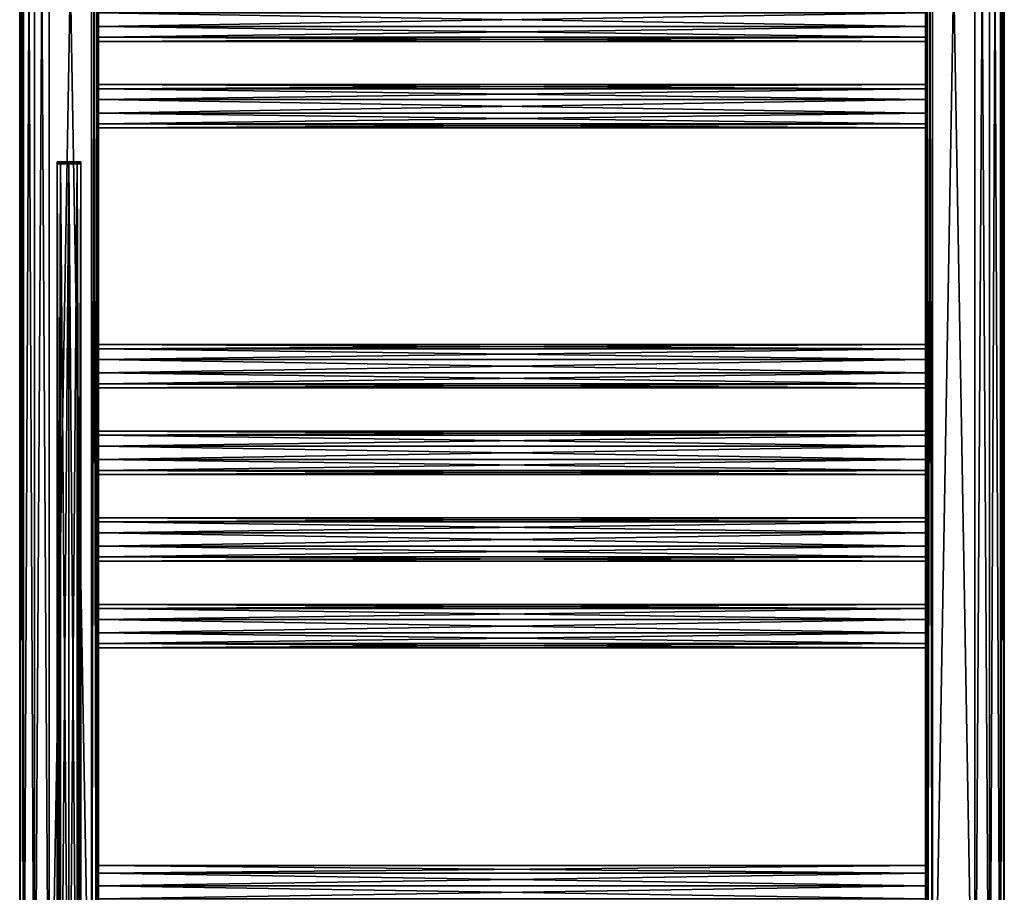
# Model space of a CAD drawing. Extents: x -250 to 250, y -697 to 625.
# Tile 198 of 256: x -250 to 250, y -465 to -22. Entities that reach past the tile are written whole.
import ezdxf

# ---------------------------------------------------------------- set-up
doc = ezdxf.new("R2010")
doc.units = 0
doc.header["$LTSCALE"] = 25.405557
for name, color, linetype in [('228', 7, 'CONTINUOUS'), ('229', 7, 'CONTINUOUS'), ('230', 7, 'CONTINUOUS'), ('261', 7, 'CONTINUOUS'), ('262', 7, 'CONTINUOUS'), ('263', 7, 'CONTINUOUS'), ('264', 7, 'CONTINUOUS'), ('265', 7, 'CONTINUOUS'), ('272', 7, 'CONTINUOUS'), ('273', 7, 'CONTINUOUS'), ('274', 7, 'CONTINUOUS'), ('275', 7, 'CONTINUOUS'), ('284', 7, 'CONTINUOUS'), ('285', 7, 'CONTINUOUS'), ('286', 7, 'CONTINUOUS'), ('287', 7, 'CONTINUOUS'), ('288', 7, 'CONTINUOUS'), ('289', 7, 'CONTINUOUS'), ('290', 7, 'CONTINUOUS'), ('291', 7, 'CONTINUOUS'), ('294', 7, 'CONTINUOUS'), ('295', 7, 'CONTINUOUS'), ('307', 7, 'CONTINUOUS'), ('309', 7, 'CONTINUOUS'), ('310', 7, 'CONTINUOUS'), ('311', 7, 'CONTINUOUS'), ('324', 7, 'CONTINUOUS'), ('325', 7, 'CONTINUOUS'), ('327', 7, 'CONTINUOUS'), ('329', 7, 'CONTINUOUS'), ('330', 7, 'CONTINUOUS'), ('331', 7, 'CONTINUOUS')]:
    doc.layers.add(name, color=color, linetype=linetype)

msp = doc.modelspace()

# ---------------------------------------------------------------- linework, layer by layer
at = {"layer": '228', "linetype": 'CONTINUOUS'}
for points in [[(-231, -94.2), (-229.24, -94.2, 4.24), (-230.5, -94.2), (-231, -94.2)], [(-229.24, -94.2, -4.24), (-231, -94.2), (-230.5, -94.2), (-229.24, -94.2, -4.24)], [(-230.5, -94.2), (-229.24, -94.2, 4.24), (-228.89, -94.2, 3.89), (-230.5, -94.2)], [(-228.89, -94.2, -3.89), (-229.24, -94.2, -4.24), (-230.5, -94.2), (-228.89, -94.2, -3.89)], [(-225, -94.2, -6), (-229.24, -94.2, -4.24), (-225, -94.2, -5.5), (-225, -94.2, -6)], [(-229.24, -94.2, 4.24), (-225, -94.2, 6), (-228.89, -94.2, 3.89), (-229.24, -94.2, 4.24)], [(-225, -94.2, -5.5), (-229.24, -94.2, -4.24), (-228.89, -94.2, -3.89), (-225, -94.2, -5.5)], [(-228.89, -94.2, 3.89), (-225, -94.2, 6), (-225, -94.2, 5.5), (-228.89, -94.2, 3.89)], [(-220.76, -94.2, -4.24), (-225, -94.2, -6), (-221.11, -94.2, -3.89), (-220.76, -94.2, -4.24)], [(-225, -94.2, -6), (-225, -94.2, -5.5), (-221.11, -94.2, -3.89), (-225, -94.2, -6)], [(-225, -94.2, 6), (-220.76, -94.2, 4.24), (-225, -94.2, 5.5), (-225, -94.2, 6)], [(-225, -94.2, 5.5), (-220.76, -94.2, 4.24), (-221.11, -94.2, 3.89), (-225, -94.2, 5.5)], [(-219.5, -94.2), (-220.76, -94.2, -4.24), (-221.11, -94.2, -3.89), (-219.5, -94.2)], [(-221.11, -94.2, 3.89), (-220.76, -94.2, 4.24), (-219.5, -94.2), (-221.11, -94.2, 3.89)], [(-219, -94.2), (-220.76, -94.2, -4.24), (-219.5, -94.2), (-219, -94.2)], [(-220.76, -94.2, 4.24), (-219, -94.2), (-219.5, -94.2), (-220.76, -94.2, 4.24)]]:
    msp.add_3dface(points, dxfattribs=at)
at = {"layer": '229', "linetype": 'CONTINUOUS'}
for points in [[(-229.24, -619.2, -4.24), (-231, -619.2), (-229.24, -94.2, -4.24), (-229.24, -619.2, -4.24)], [(-231, -619.2), (-229.24, -619.2, 4.24), (-231, -94.2), (-231, -619.2)], [(-231, -619.2), (-231, -94.2), (-229.24, -94.2, -4.24), (-231, -619.2)], [(-229.24, -619.2, 4.24), (-229.24, -94.2, 4.24), (-231, -94.2), (-229.24, -619.2, 4.24)], [(-225, -619.2, -6), (-229.24, -619.2, -4.24), (-225, -94.2, -6), (-225, -619.2, -6)], [(-225, -94.2, -6), (-229.24, -619.2, -4.24), (-229.24, -94.2, -4.24), (-225, -94.2, -6)], [(-229.24, -619.2, 4.24), (-225, -619.2, 6), (-229.24, -94.2, 4.24), (-229.24, -619.2, 4.24)], [(-225, -619.2, 6), (-225, -94.2, 6), (-229.24, -94.2, 4.24), (-225, -619.2, 6)]]:
    msp.add_3dface(points, dxfattribs=at)
at = {"layer": '230', "linetype": 'CONTINUOUS'}
for points in [[(-220.76, -619.2, -4.24), (-225, -619.2, -6), (-220.76, -94.2, -4.24), (-220.76, -619.2, -4.24)], [(-225, -619.2, -6), (-225, -94.2, -6), (-220.76, -94.2, -4.24), (-225, -619.2, -6)], [(-225, -619.2, 6), (-220.76, -619.2, 4.24), (-225, -94.2, 6), (-225, -619.2, 6)], [(-220.76, -619.2, 4.24), (-220.76, -94.2, 4.24), (-225, -94.2, 6), (-220.76, -619.2, 4.24)], [(-220.76, -619.2, 4.24), (-219, -619.2), (-220.76, -94.2, 4.24), (-220.76, -619.2, 4.24)], [(-219, -619.2), (-220.76, -619.2, -4.24), (-219, -94.2), (-219, -619.2)], [(-219, -619.2), (-219, -94.2), (-220.76, -94.2, 4.24), (-219, -619.2)], [(-220.76, -619.2, -4.24), (-220.76, -94.2, -4.24), (-219, -94.2), (-220.76, -619.2, -4.24)]]:
    msp.add_3dface(points, dxfattribs=at)
at = {"layer": '261', "linetype": 'CONTINUOUS'}
for points in [[(-230.5, -95.2), (-228.89, -95.2, 3.89), (-228.89, -95.2, -3.89), (-230.5, -95.2)], [(-225, -95.2, 5.5), (-225, -95.2, -5.5), (-228.89, -95.2, -3.89), (-225, -95.2, 5.5)], [(-228.89, -95.2, 3.89), (-225, -95.2, 5.5), (-228.89, -95.2, -3.89), (-228.89, -95.2, 3.89)], [(-221.11, -95.2, -3.89), (-225, -95.2, -5.5), (-221.11, -95.2, 3.89), (-221.11, -95.2, -3.89)], [(-221.11, -95.2, 3.89), (-225, -95.2, -5.5), (-225, -95.2, 5.5), (-221.11, -95.2, 3.89)], [(-219.5, -95.2), (-221.11, -95.2, -3.89), (-221.11, -95.2, 3.89), (-219.5, -95.2)]]:
    msp.add_3dface(points, dxfattribs=at)
at = {"layer": '262', "linetype": 'CONTINUOUS'}
for points in [[(-221.11, -94.2, -3.89), (-225, -94.2, -5.5), (-221.11, -95.2, -3.89), (-221.11, -94.2, -3.89)], [(-225, -94.2, -5.5), (-225, -95.2, -5.5), (-221.11, -95.2, -3.89), (-225, -94.2, -5.5)], [(-225, -94.2, 5.5), (-221.11, -94.2, 3.89), (-225, -95.2, 5.5), (-225, -94.2, 5.5)], [(-221.11, -94.2, 3.89), (-221.11, -95.2, 3.89), (-225, -95.2, 5.5), (-221.11, -94.2, 3.89)], [(-221.11, -94.2, 3.89), (-219.5, -94.2), (-221.11, -95.2, 3.89), (-221.11, -94.2, 3.89)], [(-219.5, -94.2), (-221.11, -94.2, -3.89), (-219.5, -95.2), (-219.5, -94.2)], [(-219.5, -94.2), (-219.5, -95.2), (-221.11, -95.2, 3.89), (-219.5, -94.2)], [(-221.11, -94.2, -3.89), (-221.11, -95.2, -3.89), (-219.5, -95.2), (-221.11, -94.2, -3.89)]]:
    msp.add_3dface(points, dxfattribs=at)
at = {"layer": '263', "linetype": 'CONTINUOUS'}
for points in [[(-228.89, -94.2, -3.89), (-230.5, -94.2), (-228.89, -95.2, -3.89), (-228.89, -94.2, -3.89)], [(-230.5, -94.2), (-228.89, -94.2, 3.89), (-230.5, -95.2), (-230.5, -94.2)], [(-230.5, -94.2), (-230.5, -95.2), (-228.89, -95.2, -3.89), (-230.5, -94.2)], [(-228.89, -94.2, 3.89), (-228.89, -95.2, 3.89), (-230.5, -95.2), (-228.89, -94.2, 3.89)], [(-225, -94.2, -5.5), (-228.89, -94.2, -3.89), (-225, -95.2, -5.5), (-225, -94.2, -5.5)], [(-225, -95.2, -5.5), (-228.89, -94.2, -3.89), (-228.89, -95.2, -3.89), (-225, -95.2, -5.5)], [(-228.89, -94.2, 3.89), (-225, -94.2, 5.5), (-228.89, -95.2, 3.89), (-228.89, -94.2, 3.89)], [(-225, -94.2, 5.5), (-225, -95.2, 5.5), (-228.89, -95.2, 3.89), (-225, -94.2, 5.5)]]:
    msp.add_3dface(points, dxfattribs=at)
at = {"layer": '264', "color": 7, "linetype": 'CONTINUOUS'}
for points in [[(-235, -618.2, -15), (-235, 618.2, -15), (-213.5, -618.2, -15), (-235, -618.2, -15)], [(-213.5, -618.2, -15), (-235, 618.2, -15), (-213.5, 618.2, -15), (-213.5, -618.2, -15)]]:
    msp.add_3dface(points, dxfattribs=at)
at = {"layer": '265', "color": 7, "linetype": 'CONTINUOUS'}
for points in [[(-213.5, -618.2, 15), (-213.5, 618.2, 15), (-235, -618.2, 15), (-213.5, -618.2, 15)], [(-235, -618.2, 15), (-213.5, 618.2, 15), (-235, 618.2, 15), (-235, -618.2, 15)]]:
    msp.add_3dface(points, dxfattribs=at)
at = {"layer": '272', "color": 7, "linetype": 'CONTINUOUS'}
for points in [[(210, -455.53, 8.9), (210, -451.54, 3.4), (-210, -455.53, 8.9), (210, -455.53, 8.9)], [(210, -451.54, 3.4), (210, -451.54, -3.4), (-210, -451.54, 3.4), (210, -451.54, 3.4)], [(210, -451.54, 3.4), (-210, -451.54, 3.4), (-210, -455.53, 8.9), (210, -451.54, 3.4)], [(210, -451.54, -3.4), (210, -455.53, -8.9), (-210, -451.54, -3.4), (210, -451.54, -3.4)], [(210, -451.54, -3.4), (-210, -451.54, -3.4), (-210, -451.54, 3.4), (210, -451.54, -3.4)], [(210, -455.53, -8.9), (-210, -455.53, -8.9), (-210, -451.54, -3.4), (210, -455.53, -8.9)], [(210, -455.53, -8.9), (210, -462, -11), (-210, -455.53, -8.9), (210, -455.53, -8.9)], [(210, -462, -11), (-210, -462, -11), (-210, -455.53, -8.9), (210, -462, -11)], [(210, -462, 11), (210, -455.53, 8.9), (-210, -462, 11), (210, -462, 11)], [(210, -455.53, 8.9), (-210, -455.53, 8.9), (-210, -462, 11), (210, -455.53, 8.9)]]:
    msp.add_3dface(points, dxfattribs=at)
at = {"layer": '273', "color": 7, "linetype": 'CONTINUOUS'}
for points in [[(210, -462, -11), (210, -468.47, -8.9), (-210, -462, -11), (210, -462, -11)], [(-210, -462, -11), (210, -468.47, -8.9), (-210, -468.47, -8.9), (-210, -462, -11)], [(210, -468.47, 8.9), (210, -462, 11), (-210, -468.47, 8.9), (210, -468.47, 8.9)], [(210, -462, 11), (-210, -462, 11), (-210, -468.47, 8.9), (210, -462, 11)]]:
    msp.add_3dface(points, dxfattribs=at)
at = {"layer": '274', "color": 7, "linetype": 'CONTINUOUS'}
for points in [[(210, -321.1, 6.47), (210, -319), (-210, -321.1, 6.47), (210, -321.1, 6.47)], [(210, -319), (-210, -319), (-210, -321.1, 6.47), (210, -319)], [(210, -326.6, 10.46), (210, -321.1, 6.47), (-210, -326.6, 10.46), (210, -326.6, 10.46)], [(210, -321.1, 6.47), (-210, -321.1, 6.47), (-210, -326.6, 10.46), (210, -321.1, 6.47)], [(210, -333.4, 10.46), (210, -326.6, 10.46), (-210, -333.4, 10.46), (210, -333.4, 10.46)], [(210, -326.6, 10.46), (-210, -326.6, 10.46), (-210, -333.4, 10.46), (210, -326.6, 10.46)], [(210, -338.9, 6.47), (210, -333.4, 10.46), (-210, -338.9, 6.47), (210, -338.9, 6.47)], [(210, -333.4, 10.46), (-210, -333.4, 10.46), (-210, -338.9, 6.47), (210, -333.4, 10.46)], [(210, -341), (210, -338.9, 6.47), (-210, -341), (210, -341)], [(210, -338.9, 6.47), (-210, -338.9, 6.47), (-210, -341), (210, -338.9, 6.47)]]:
    msp.add_3dface(points, dxfattribs=at)
at = {"layer": '275', "color": 7, "linetype": 'CONTINUOUS'}
for points in [[(210, -319), (210, -321.1, -6.47), (-210, -319), (210, -319)], [(-210, -319), (210, -321.1, -6.47), (-210, -321.1, -6.47), (-210, -319)], [(210, -321.1, -6.47), (210, -326.6, -10.46), (-210, -321.1, -6.47), (210, -321.1, -6.47)], [(210, -326.6, -10.46), (-210, -326.6, -10.46), (-210, -321.1, -6.47), (210, -326.6, -10.46)], [(210, -326.6, -10.46), (210, -333.4, -10.46), (-210, -326.6, -10.46), (210, -326.6, -10.46)], [(210, -333.4, -10.46), (-210, -333.4, -10.46), (-210, -326.6, -10.46), (210, -333.4, -10.46)], [(210, -333.4, -10.46), (210, -338.9, -6.47), (-210, -333.4, -10.46), (210, -333.4, -10.46)], [(210, -338.9, -6.47), (-210, -338.9, -6.47), (-210, -333.4, -10.46), (210, -338.9, -6.47)], [(210, -338.9, -6.47), (210, -341), (-210, -338.9, -6.47), (210, -338.9, -6.47)], [(210, -341), (-210, -341), (-210, -338.9, -6.47), (210, -341)]]:
    msp.add_3dface(points, dxfattribs=at)
at = {"layer": '284', "color": 7, "linetype": 'CONTINUOUS'}
for points in [[(210, -57.1, 6.47), (210, -55), (-210, -57.1, 6.47), (210, -57.1, 6.47)], [(210, -55), (-210, -55), (-210, -57.1, 6.47), (210, -55)], [(210, -62.6, 10.46), (210, -57.1, 6.47), (-210, -62.6, 10.46), (210, -62.6, 10.46)], [(210, -57.1, 6.47), (-210, -57.1, 6.47), (-210, -62.6, 10.46), (210, -57.1, 6.47)], [(210, -69.4, 10.46), (210, -62.6, 10.46), (-210, -69.4, 10.46), (210, -69.4, 10.46)], [(210, -62.6, 10.46), (-210, -62.6, 10.46), (-210, -69.4, 10.46), (210, -62.6, 10.46)], [(210, -74.9, 6.47), (210, -69.4, 10.46), (-210, -74.9, 6.47), (210, -74.9, 6.47)], [(210, -69.4, 10.46), (-210, -69.4, 10.46), (-210, -74.9, 6.47), (210, -69.4, 10.46)], [(210, -77), (210, -74.9, 6.47), (-210, -77), (210, -77)], [(210, -74.9, 6.47), (-210, -74.9, 6.47), (-210, -77), (210, -74.9, 6.47)]]:
    msp.add_3dface(points, dxfattribs=at)
at = {"layer": '285', "color": 7, "linetype": 'CONTINUOUS'}
for points in [[(210, -55), (210, -57.1, -6.47), (-210, -55), (210, -55)], [(-210, -55), (210, -57.1, -6.47), (-210, -57.1, -6.47), (-210, -55)], [(210, -57.1, -6.47), (210, -62.6, -10.46), (-210, -57.1, -6.47), (210, -57.1, -6.47)], [(210, -62.6, -10.46), (-210, -62.6, -10.46), (-210, -57.1, -6.47), (210, -62.6, -10.46)], [(210, -62.6, -10.46), (210, -69.4, -10.46), (-210, -62.6, -10.46), (210, -62.6, -10.46)], [(210, -69.4, -10.46), (-210, -69.4, -10.46), (-210, -62.6, -10.46), (210, -69.4, -10.46)], [(210, -69.4, -10.46), (210, -74.9, -6.47), (-210, -69.4, -10.46), (210, -69.4, -10.46)], [(210, -74.9, -6.47), (-210, -74.9, -6.47), (-210, -69.4, -10.46), (210, -74.9, -6.47)], [(210, -74.9, -6.47), (210, -77), (-210, -74.9, -6.47), (210, -74.9, -6.47)], [(210, -77), (-210, -77), (-210, -74.9, -6.47), (210, -77)]]:
    msp.add_3dface(points, dxfattribs=at)
at = {"layer": '286', "color": 7, "linetype": 'CONTINUOUS'}
for points in [[(210, -277.1, 6.47), (210, -275), (-210, -277.1, 6.47), (210, -277.1, 6.47)], [(210, -275), (-210, -275), (-210, -277.1, 6.47), (210, -275)], [(210, -282.6, 10.46), (210, -277.1, 6.47), (-210, -282.6, 10.46), (210, -282.6, 10.46)], [(210, -277.1, 6.47), (-210, -277.1, 6.47), (-210, -282.6, 10.46), (210, -277.1, 6.47)], [(210, -289.4, 10.46), (210, -282.6, 10.46), (-210, -289.4, 10.46), (210, -289.4, 10.46)], [(210, -282.6, 10.46), (-210, -282.6, 10.46), (-210, -289.4, 10.46), (210, -282.6, 10.46)], [(210, -294.9, 6.47), (210, -289.4, 10.46), (-210, -294.9, 6.47), (210, -294.9, 6.47)], [(210, -289.4, 10.46), (-210, -289.4, 10.46), (-210, -294.9, 6.47), (210, -289.4, 10.46)], [(210, -297), (210, -294.9, 6.47), (-210, -297), (210, -297)], [(210, -294.9, 6.47), (-210, -294.9, 6.47), (-210, -297), (210, -294.9, 6.47)]]:
    msp.add_3dface(points, dxfattribs=at)
at = {"layer": '287', "color": 7, "linetype": 'CONTINUOUS'}
for points in [[(210, -275), (210, -277.1, -6.47), (-210, -275), (210, -275)], [(-210, -275), (210, -277.1, -6.47), (-210, -277.1, -6.47), (-210, -275)], [(210, -277.1, -6.47), (210, -282.6, -10.46), (-210, -277.1, -6.47), (210, -277.1, -6.47)], [(210, -282.6, -10.46), (-210, -282.6, -10.46), (-210, -277.1, -6.47), (210, -282.6, -10.46)], [(210, -282.6, -10.46), (210, -289.4, -10.46), (-210, -282.6, -10.46), (210, -282.6, -10.46)], [(210, -289.4, -10.46), (-210, -289.4, -10.46), (-210, -282.6, -10.46), (210, -289.4, -10.46)], [(210, -289.4, -10.46), (210, -294.9, -6.47), (-210, -289.4, -10.46), (210, -289.4, -10.46)], [(210, -294.9, -6.47), (-210, -294.9, -6.47), (-210, -289.4, -10.46), (210, -294.9, -6.47)], [(210, -294.9, -6.47), (210, -297), (-210, -294.9, -6.47), (210, -294.9, -6.47)], [(210, -297), (-210, -297), (-210, -294.9, -6.47), (210, -297)]]:
    msp.add_3dface(points, dxfattribs=at)
at = {"layer": '288', "color": 7, "linetype": 'CONTINUOUS'}
for points in [[(210, -25.4, 10.46), (210, -18.6, 10.46), (-210, -25.4, 10.46), (210, -25.4, 10.46)], [(210, -18.6, 10.46), (-210, -18.6, 10.46), (-210, -25.4, 10.46), (210, -18.6, 10.46)], [(210, -30.9, 6.47), (210, -25.4, 10.46), (-210, -30.9, 6.47), (210, -30.9, 6.47)], [(210, -25.4, 10.46), (-210, -25.4, 10.46), (-210, -30.9, 6.47), (210, -25.4, 10.46)], [(210, -33), (210, -30.9, 6.47), (-210, -33), (210, -33)], [(210, -30.9, 6.47), (-210, -30.9, 6.47), (-210, -33), (210, -30.9, 6.47)]]:
    msp.add_3dface(points, dxfattribs=at)
at = {"layer": '289', "color": 7, "linetype": 'CONTINUOUS'}
for points in [[(210, -18.6, -10.46), (210, -25.4, -10.46), (-210, -18.6, -10.46), (210, -18.6, -10.46)], [(210, -25.4, -10.46), (-210, -25.4, -10.46), (-210, -18.6, -10.46), (210, -25.4, -10.46)], [(210, -25.4, -10.46), (210, -30.9, -6.47), (-210, -25.4, -10.46), (210, -25.4, -10.46)], [(210, -30.9, -6.47), (-210, -30.9, -6.47), (-210, -25.4, -10.46), (210, -30.9, -6.47)], [(210, -30.9, -6.47), (210, -33), (-210, -30.9, -6.47), (210, -30.9, -6.47)], [(210, -33), (-210, -33), (-210, -30.9, -6.47), (210, -33)]]:
    msp.add_3dface(points, dxfattribs=at)
at = {"layer": '290', "color": 7, "linetype": 'CONTINUOUS'}
for points in [[(210, -233.1, 6.47), (210, -231), (-210, -233.1, 6.47), (210, -233.1, 6.47)], [(210, -231), (-210, -231), (-210, -233.1, 6.47), (210, -231)], [(210, -238.6, 10.46), (210, -233.1, 6.47), (-210, -238.6, 10.46), (210, -238.6, 10.46)], [(210, -233.1, 6.47), (-210, -233.1, 6.47), (-210, -238.6, 10.46), (210, -233.1, 6.47)], [(210, -245.4, 10.46), (210, -238.6, 10.46), (-210, -245.4, 10.46), (210, -245.4, 10.46)], [(210, -238.6, 10.46), (-210, -238.6, 10.46), (-210, -245.4, 10.46), (210, -238.6, 10.46)], [(210, -250.9, 6.47), (210, -245.4, 10.46), (-210, -250.9, 6.47), (210, -250.9, 6.47)], [(210, -245.4, 10.46), (-210, -245.4, 10.46), (-210, -250.9, 6.47), (210, -245.4, 10.46)], [(210, -253), (210, -250.9, 6.47), (-210, -253), (210, -253)], [(210, -250.9, 6.47), (-210, -250.9, 6.47), (-210, -253), (210, -250.9, 6.47)]]:
    msp.add_3dface(points, dxfattribs=at)
at = {"layer": '291', "color": 7, "linetype": 'CONTINUOUS'}
for points in [[(210, -231), (210, -233.1, -6.47), (-210, -231), (210, -231)], [(-210, -231), (210, -233.1, -6.47), (-210, -233.1, -6.47), (-210, -231)], [(210, -233.1, -6.47), (210, -238.6, -10.46), (-210, -233.1, -6.47), (210, -233.1, -6.47)], [(210, -238.6, -10.46), (-210, -238.6, -10.46), (-210, -233.1, -6.47), (210, -238.6, -10.46)], [(210, -238.6, -10.46), (210, -245.4, -10.46), (-210, -238.6, -10.46), (210, -238.6, -10.46)], [(210, -245.4, -10.46), (-210, -245.4, -10.46), (-210, -238.6, -10.46), (210, -245.4, -10.46)], [(210, -245.4, -10.46), (210, -250.9, -6.47), (-210, -245.4, -10.46), (210, -245.4, -10.46)], [(210, -250.9, -6.47), (-210, -250.9, -6.47), (-210, -245.4, -10.46), (210, -250.9, -6.47)], [(210, -250.9, -6.47), (210, -253), (-210, -250.9, -6.47), (210, -250.9, -6.47)], [(210, -253), (-210, -253), (-210, -250.9, -6.47), (210, -253)]]:
    msp.add_3dface(points, dxfattribs=at)
at = {"layer": '294', "color": 7, "linetype": 'CONTINUOUS'}
for points in [[(210, -189.1, 6.47), (210, -187), (-210, -189.1, 6.47), (210, -189.1, 6.47)], [(210, -187), (-210, -187), (-210, -189.1, 6.47), (210, -187)], [(210, -194.6, 10.46), (210, -189.1, 6.47), (-210, -194.6, 10.46), (210, -194.6, 10.46)], [(210, -189.1, 6.47), (-210, -189.1, 6.47), (-210, -194.6, 10.46), (210, -189.1, 6.47)], [(210, -201.4, 10.46), (210, -194.6, 10.46), (-210, -201.4, 10.46), (210, -201.4, 10.46)], [(210, -194.6, 10.46), (-210, -194.6, 10.46), (-210, -201.4, 10.46), (210, -194.6, 10.46)], [(210, -206.9, 6.47), (210, -201.4, 10.46), (-210, -206.9, 6.47), (210, -206.9, 6.47)], [(210, -201.4, 10.46), (-210, -201.4, 10.46), (-210, -206.9, 6.47), (210, -201.4, 10.46)], [(210, -209), (210, -206.9, 6.47), (-210, -209), (210, -209)], [(210, -206.9, 6.47), (-210, -206.9, 6.47), (-210, -209), (210, -206.9, 6.47)]]:
    msp.add_3dface(points, dxfattribs=at)
at = {"layer": '295', "color": 7, "linetype": 'CONTINUOUS'}
for points in [[(210, -187), (210, -189.1, -6.47), (-210, -187), (210, -187)], [(-210, -187), (210, -189.1, -6.47), (-210, -189.1, -6.47), (-210, -187)], [(210, -189.1, -6.47), (210, -194.6, -10.46), (-210, -189.1, -6.47), (210, -189.1, -6.47)], [(210, -194.6, -10.46), (-210, -194.6, -10.46), (-210, -189.1, -6.47), (210, -194.6, -10.46)], [(210, -194.6, -10.46), (210, -201.4, -10.46), (-210, -194.6, -10.46), (210, -194.6, -10.46)], [(210, -201.4, -10.46), (-210, -201.4, -10.46), (-210, -194.6, -10.46), (210, -201.4, -10.46)], [(210, -201.4, -10.46), (210, -206.9, -6.47), (-210, -201.4, -10.46), (210, -201.4, -10.46)], [(210, -206.9, -6.47), (-210, -206.9, -6.47), (-210, -201.4, -10.46), (210, -206.9, -6.47)], [(210, -206.9, -6.47), (210, -209), (-210, -206.9, -6.47), (210, -206.9, -6.47)], [(210, -209), (-210, -209), (-210, -206.9, -6.47), (210, -209)]]:
    msp.add_3dface(points, dxfattribs=at)
at = {"layer": '307', "color": 7, "linetype": 'CONTINUOUS'}
for points in [[(-210, 618.2, -11.5), (-210, -462, -11), (-210, -618.2, -11.5), (-210, 618.2, -11.5)], [(-210, 618.2, -11.5), (-210, -194.6, -10.46), (-210, -462, -11), (-210, 618.2, -11.5)], [(-210, -69.4, -10.46), (-210, 618.2, -11.5), (-210, -62.6, -10.46), (-210, -69.4, -10.46)], [(-210, 618.2, -11.5), (-210, -69.4, -10.46), (-210, -194.6, -10.46), (-210, 618.2, -11.5)], [(-210, -62.6, -10.46), (-210, 618.2, -11.5), (-210, -25.4, -10.46), (-210, -62.6, -10.46)], [(-210, -25.4, -10.46), (-210, 618.2, -11.5), (-210, -18.6, -10.46), (-210, -25.4, -10.46)], [(-210, -618.2, 11.5), (-210, 462, 11), (-210, 618.2, 11.5), (-210, -618.2, 11.5)], [(-210, -618.2, 11.5), (-210, 194.6, 10.46), (-210, 462, 11), (-210, -618.2, 11.5)], [(-210, 194.6, 10.46), (-210, -618.2, 11.5), (-210, 69.4, 10.46), (-210, 194.6, 10.46)], [(-210, 69.4, 10.46), (-210, -618.2, 11.5), (-210, 62.6, 10.46), (-210, 69.4, 10.46)], [(-210, -618.2, 11.5), (-210, 25.4, 10.46), (-210, 62.6, 10.46), (-210, -618.2, 11.5)], [(-210, 25.4, 10.46), (-210, -618.2, 11.5), (-210, 18.6, 10.46), (-210, 25.4, 10.46)], [(-210, -618.2, 11.5), (-210, -18.6, 10.46), (-210, 18.6, 10.46), (-210, -618.2, 11.5)], [(-210, -18.6, 10.46), (-210, -618.2, 11.5), (-210, -25.4, 10.46), (-210, -18.6, 10.46)], [(-210, -618.2, 11.5), (-210, -62.6, 10.46), (-210, -25.4, 10.46), (-210, -618.2, 11.5)], [(-210, -55), (-210, -57.1, -6.47), (-210, -25.4, -10.46), (-210, -55)], [(-210, -30.9, -6.47), (-210, -55), (-210, -25.4, -10.46), (-210, -30.9, -6.47)], [(-210, -25.4, 10.46), (-210, -62.6, 10.46), (-210, -30.9, 6.47), (-210, -25.4, 10.46)], [(-210, -57.1, -6.47), (-210, -62.6, -10.46), (-210, -25.4, -10.46), (-210, -57.1, -6.47)], [(-210, -33), (-210, -55), (-210, -30.9, -6.47), (-210, -33)], [(-210, -30.9, 6.47), (-210, -62.6, 10.46), (-210, -33), (-210, -30.9, 6.47)], [(-210, -57.1, 6.47), (-210, -55), (-210, -33), (-210, -57.1, 6.47)], [(-210, -62.6, 10.46), (-210, -57.1, 6.47), (-210, -33), (-210, -62.6, 10.46)], [(-210, -62.6, 10.46), (-210, -618.2, 11.5), (-210, -69.4, 10.46), (-210, -62.6, 10.46)], [(-210, -618.2, 11.5), (-210, -462, 11), (-210, -69.4, 10.46), (-210, -618.2, 11.5)], [(-210, -194.6, 10.46), (-210, -69.4, 10.46), (-210, -462, 11), (-210, -194.6, 10.46)], [(-210, -74.9, 6.47), (-210, -69.4, 10.46), (-210, -194.6, 10.46), (-210, -74.9, 6.47)], [(-210, -69.4, -10.46), (-210, -74.9, -6.47), (-210, -187), (-210, -69.4, -10.46)], [(-210, -69.4, -10.46), (-210, -187), (-210, -189.1, -6.47), (-210, -69.4, -10.46)], [(-210, -194.6, -10.46), (-210, -69.4, -10.46), (-210, -189.1, -6.47), (-210, -194.6, -10.46)], [(-210, -77), (-210, -74.9, 6.47), (-210, -194.6, 10.46), (-210, -77)], [(-210, -74.9, -6.47), (-210, -77), (-210, -187), (-210, -74.9, -6.47)], [(-210, -187), (-210, -77), (-210, -189.1, 6.47), (-210, -187)], [(-210, -189.1, 6.47), (-210, -77), (-210, -194.6, 10.46), (-210, -189.1, 6.47)], [(-210, -201.4, -10.46), (-210, -462, -11), (-210, -194.6, -10.46), (-210, -201.4, -10.46)], [(-210, -201.4, 10.46), (-210, -194.6, 10.46), (-210, -462, 11), (-210, -201.4, 10.46)], [(-210, -238.6, -10.46), (-210, -462, -11), (-210, -201.4, -10.46), (-210, -238.6, -10.46)], [(-210, -238.6, 10.46), (-210, -201.4, 10.46), (-210, -462, 11), (-210, -238.6, 10.46)], [(-210, -231), (-210, -233.1, -6.47), (-210, -201.4, -10.46), (-210, -231)], [(-210, -206.9, -6.47), (-210, -231), (-210, -201.4, -10.46), (-210, -206.9, -6.47)], [(-210, -201.4, 10.46), (-210, -238.6, 10.46), (-210, -206.9, 6.47), (-210, -201.4, 10.46)], [(-210, -233.1, -6.47), (-210, -238.6, -10.46), (-210, -201.4, -10.46), (-210, -233.1, -6.47)], [(-210, -209), (-210, -231), (-210, -206.9, -6.47), (-210, -209)], [(-210, -206.9, 6.47), (-210, -238.6, 10.46), (-210, -209), (-210, -206.9, 6.47)], [(-210, -233.1, 6.47), (-210, -231), (-210, -209), (-210, -233.1, 6.47)], [(-210, -238.6, 10.46), (-210, -233.1, 6.47), (-210, -209), (-210, -238.6, 10.46)], [(-210, -245.4, -10.46), (-210, -462, -11), (-210, -238.6, -10.46), (-210, -245.4, -10.46)], [(-210, -245.4, 10.46), (-210, -238.6, 10.46), (-210, -462, 11), (-210, -245.4, 10.46)], [(-210, -282.6, -10.46), (-210, -462, -11), (-210, -245.4, -10.46), (-210, -282.6, -10.46)], [(-210, -282.6, 10.46), (-210, -245.4, 10.46), (-210, -462, 11), (-210, -282.6, 10.46)], [(-210, -275), (-210, -277.1, -6.47), (-210, -245.4, -10.46), (-210, -275)], [(-210, -250.9, -6.47), (-210, -275), (-210, -245.4, -10.46), (-210, -250.9, -6.47)], [(-210, -245.4, 10.46), (-210, -282.6, 10.46), (-210, -250.9, 6.47), (-210, -245.4, 10.46)], [(-210, -277.1, -6.47), (-210, -282.6, -10.46), (-210, -245.4, -10.46), (-210, -277.1, -6.47)], [(-210, -253), (-210, -275), (-210, -250.9, -6.47), (-210, -253)], [(-210, -250.9, 6.47), (-210, -282.6, 10.46), (-210, -253), (-210, -250.9, 6.47)], [(-210, -277.1, 6.47), (-210, -275), (-210, -253), (-210, -277.1, 6.47)], [(-210, -282.6, 10.46), (-210, -277.1, 6.47), (-210, -253), (-210, -282.6, 10.46)], [(-210, -289.4, -10.46), (-210, -462, -11), (-210, -282.6, -10.46), (-210, -289.4, -10.46)], [(-210, -289.4, 10.46), (-210, -282.6, 10.46), (-210, -462, 11), (-210, -289.4, 10.46)], [(-210, -326.6, -10.46), (-210, -462, -11), (-210, -289.4, -10.46), (-210, -326.6, -10.46)], [(-210, -462, 11), (-210, -326.6, 10.46), (-210, -289.4, 10.46), (-210, -462, 11)], [(-210, -319), (-210, -321.1, -6.47), (-210, -289.4, -10.46), (-210, -319)], [(-210, -294.9, -6.47), (-210, -319), (-210, -289.4, -10.46), (-210, -294.9, -6.47)], [(-210, -289.4, 10.46), (-210, -326.6, 10.46), (-210, -294.9, 6.47), (-210, -289.4, 10.46)], [(-210, -321.1, -6.47), (-210, -326.6, -10.46), (-210, -289.4, -10.46), (-210, -321.1, -6.47)], [(-210, -297), (-210, -319), (-210, -294.9, -6.47), (-210, -297)], [(-210, -294.9, 6.47), (-210, -326.6, 10.46), (-210, -297), (-210, -294.9, 6.47)], [(-210, -321.1, 6.47), (-210, -319), (-210, -297), (-210, -321.1, 6.47)], [(-210, -326.6, 10.46), (-210, -321.1, 6.47), (-210, -297), (-210, -326.6, 10.46)], [(-210, -333.4, -10.46), (-210, -462, -11), (-210, -326.6, -10.46), (-210, -333.4, -10.46)], [(-210, -326.6, 10.46), (-210, -462, 11), (-210, -333.4, 10.46), (-210, -326.6, 10.46)], [(-210, -455.53, -8.9), (-210, -462, -11), (-210, -333.4, -10.46), (-210, -455.53, -8.9)], [(-210, -451.54, -3.4), (-210, -455.53, -8.9), (-210, -333.4, -10.46), (-210, -451.54, -3.4)], [(-210, -451.54, 3.4), (-210, -451.54, -3.4), (-210, -333.4, -10.46), (-210, -451.54, 3.4)], [(-210, -338.9, -6.47), (-210, -451.54, 3.4), (-210, -333.4, -10.46), (-210, -338.9, -6.47)], [(-210, -333.4, 10.46), (-210, -462, 11), (-210, -338.9, 6.47), (-210, -333.4, 10.46)], [(-210, -341), (-210, -451.54, 3.4), (-210, -338.9, -6.47), (-210, -341)], [(-210, -338.9, 6.47), (-210, -462, 11), (-210, -341), (-210, -338.9, 6.47)], [(-210, -455.53, 8.9), (-210, -451.54, 3.4), (-210, -341), (-210, -455.53, 8.9)], [(-210, -462, 11), (-210, -455.53, 8.9), (-210, -341), (-210, -462, 11)], [(-210, -506, -11), (-210, -618.2, -11.5), (-210, -462, -11), (-210, -506, -11)], [(-210, -618.2, 11.5), (-210, -506, 11), (-210, -462, 11), (-210, -618.2, 11.5)], [(-210, -499.53, -8.9), (-210, -506, -11), (-210, -462, -11), (-210, -499.53, -8.9)], [(-210, -495.54, -3.4), (-210, -499.53, -8.9), (-210, -462, -11), (-210, -495.54, -3.4)], [(-210, -495.54, -3.4), (-210, -462, -11), (-210, -468.47, -8.9), (-210, -495.54, -3.4)], [(-210, -462, 11), (-210, -506, 11), (-210, -468.47, 8.9), (-210, -462, 11)]]:
    msp.add_3dface(points, dxfattribs=at)
at = {"layer": '309', "color": 7, "linetype": 'CONTINUOUS'}
for points in [[(-250, -618.2), (-247.99, -618.2, 7.5), (-250, 618.2), (-250, -618.2)], [(-250, 618.2), (-247.99, -618.2, 7.5), (-247.99, 618.2, 7.5), (-250, 618.2)], [(-247.99, -618.2, -7.5), (-250, -618.2), (-247.99, 618.2, -7.5), (-247.99, -618.2, -7.5)], [(-247.99, 618.2, -7.5), (-250, -618.2), (-250, 618.2), (-247.99, 618.2, -7.5)], [(-247.99, -618.2, 7.5), (-242.5, -618.2, 12.99), (-247.99, 618.2, 7.5), (-247.99, -618.2, 7.5)], [(-247.99, 618.2, 7.5), (-242.5, -618.2, 12.99), (-242.5, 618.2, 12.99), (-247.99, 618.2, 7.5)], [(-242.5, -618.2, -12.99), (-247.99, -618.2, -7.5), (-242.5, 618.2, -12.99), (-242.5, -618.2, -12.99)], [(-242.5, 618.2, -12.99), (-247.99, -618.2, -7.5), (-247.99, 618.2, -7.5), (-242.5, 618.2, -12.99)], [(-235, 618.2, -15), (-235, -618.2, -15), (-242.5, -618.2, -12.99), (-235, 618.2, -15)], [(-235, 618.2, -15), (-242.5, -618.2, -12.99), (-242.5, 618.2, -12.99), (-235, 618.2, -15)], [(-235, -618.2, 15), (-235, 618.2, 15), (-242.5, 618.2, 12.99), (-235, -618.2, 15)], [(-242.5, -618.2, 12.99), (-235, -618.2, 15), (-242.5, 618.2, 12.99), (-242.5, -618.2, 12.99)]]:
    msp.add_3dface(points, dxfattribs=at)
at = {"layer": '310', "color": 7, "linetype": 'CONTINUOUS'}
for points in [[(-213.5, 618.2, 15), (-213.5, -618.2, 15), (-211.03, -618.2, 13.97), (-213.5, 618.2, 15)], [(-213.5, 618.2, 15), (-211.03, -618.2, 13.97), (-211.03, 618.2, 13.97), (-213.5, 618.2, 15)], [(-210, -618.2, 11.5), (-210, 618.2, 11.5), (-211.03, 618.2, 13.97), (-210, -618.2, 11.5)], [(-211.03, -618.2, 13.97), (-210, -618.2, 11.5), (-211.03, 618.2, 13.97), (-211.03, -618.2, 13.97)]]:
    msp.add_3dface(points, dxfattribs=at)
at = {"layer": '311', "color": 7, "linetype": 'CONTINUOUS'}
for points in [[(-213.5, -618.2, -15), (-213.5, 618.2, -15), (-211.03, 618.2, -13.97), (-213.5, -618.2, -15)], [(-211.03, -618.2, -13.97), (-213.5, -618.2, -15), (-211.03, 618.2, -13.97), (-211.03, -618.2, -13.97)], [(-210, 618.2, -11.5), (-210, -618.2, -11.5), (-211.03, -618.2, -13.97), (-210, 618.2, -11.5)], [(-210, 618.2, -11.5), (-211.03, -618.2, -13.97), (-211.03, 618.2, -13.97), (-210, 618.2, -11.5)]]:
    msp.add_3dface(points, dxfattribs=at)
at = {"layer": '324', "color": 7, "linetype": 'CONTINUOUS'}
for points in [[(235, 618.2, -15), (235, -618.2, -15), (213.5, 618.2, -15), (235, 618.2, -15)], [(213.5, 618.2, -15), (235, -618.2, -15), (213.5, -618.2, -15), (213.5, 618.2, -15)]]:
    msp.add_3dface(points, dxfattribs=at)
at = {"layer": '325', "color": 7, "linetype": 'CONTINUOUS'}
for points in [[(213.5, 618.2, 15), (213.5, -618.2, 15), (235, 618.2, 15), (213.5, 618.2, 15)], [(235, 618.2, 15), (213.5, -618.2, 15), (235, -618.2, 15), (235, 618.2, 15)]]:
    msp.add_3dface(points, dxfattribs=at)
at = {"layer": '327', "color": 7, "linetype": 'CONTINUOUS'}
for points in [[(210, -618.2, -11.5), (210, 462, -11), (210, 618.2, -11.5), (210, -618.2, -11.5)], [(210, 618.2, 11.5), (210, -462, 11), (210, -618.2, 11.5), (210, 618.2, 11.5)], [(210, 618.2, 11.5), (210, -194.6, 10.46), (210, -462, 11), (210, 618.2, 11.5)], [(210, -69.4, 10.46), (210, 618.2, 11.5), (210, -62.6, 10.46), (210, -69.4, 10.46)], [(210, 618.2, 11.5), (210, -69.4, 10.46), (210, -194.6, 10.46), (210, 618.2, 11.5)], [(210, -62.6, 10.46), (210, 618.2, 11.5), (210, -25.4, 10.46), (210, -62.6, 10.46)], [(210, -25.4, 10.46), (210, 618.2, 11.5), (210, -18.6, 10.46), (210, -25.4, 10.46)], [(210, -618.2, -11.5), (210, 194.6, -10.46), (210, 462, -11), (210, -618.2, -11.5)], [(210, 194.6, -10.46), (210, -618.2, -11.5), (210, 69.4, -10.46), (210, 194.6, -10.46)], [(210, 69.4, -10.46), (210, -618.2, -11.5), (210, 62.6, -10.46), (210, 69.4, -10.46)], [(210, -618.2, -11.5), (210, 25.4, -10.46), (210, 62.6, -10.46), (210, -618.2, -11.5)], [(210, 25.4, -10.46), (210, -618.2, -11.5), (210, 18.6, -10.46), (210, 25.4, -10.46)], [(210, -618.2, -11.5), (210, -18.6, -10.46), (210, 18.6, -10.46), (210, -618.2, -11.5)], [(210, -18.6, -10.46), (210, -618.2, -11.5), (210, -25.4, -10.46), (210, -18.6, -10.46)], [(210, -618.2, -11.5), (210, -62.6, -10.46), (210, -25.4, -10.46), (210, -618.2, -11.5)], [(210, -55), (210, -57.1, 6.47), (210, -25.4, 10.46), (210, -55)], [(210, -30.9, 6.47), (210, -55), (210, -25.4, 10.46), (210, -30.9, 6.47)], [(210, -25.4, -10.46), (210, -62.6, -10.46), (210, -30.9, -6.47), (210, -25.4, -10.46)], [(210, -57.1, 6.47), (210, -62.6, 10.46), (210, -25.4, 10.46), (210, -57.1, 6.47)], [(210, -33), (210, -55), (210, -30.9, 6.47), (210, -33)], [(210, -30.9, -6.47), (210, -62.6, -10.46), (210, -33), (210, -30.9, -6.47)], [(210, -57.1, -6.47), (210, -55), (210, -33), (210, -57.1, -6.47)], [(210, -62.6, -10.46), (210, -57.1, -6.47), (210, -33), (210, -62.6, -10.46)], [(210, -62.6, -10.46), (210, -618.2, -11.5), (210, -69.4, -10.46), (210, -62.6, -10.46)], [(210, -618.2, -11.5), (210, -462, -11), (210, -69.4, -10.46), (210, -618.2, -11.5)], [(210, -194.6, -10.46), (210, -69.4, -10.46), (210, -462, -11), (210, -194.6, -10.46)], [(210, -74.9, -6.47), (210, -69.4, -10.46), (210, -194.6, -10.46), (210, -74.9, -6.47)], [(210, -69.4, 10.46), (210, -74.9, 6.47), (210, -187), (210, -69.4, 10.46)], [(210, -69.4, 10.46), (210, -187), (210, -189.1, 6.47), (210, -69.4, 10.46)], [(210, -194.6, 10.46), (210, -69.4, 10.46), (210, -189.1, 6.47), (210, -194.6, 10.46)], [(210, -77), (210, -74.9, -6.47), (210, -194.6, -10.46), (210, -77)], [(210, -74.9, 6.47), (210, -77), (210, -187), (210, -74.9, 6.47)], [(210, -187), (210, -77), (210, -189.1, -6.47), (210, -187)], [(210, -189.1, -6.47), (210, -77), (210, -194.6, -10.46), (210, -189.1, -6.47)], [(210, -201.4, 10.46), (210, -462, 11), (210, -194.6, 10.46), (210, -201.4, 10.46)], [(210, -201.4, -10.46), (210, -194.6, -10.46), (210, -462, -11), (210, -201.4, -10.46)], [(210, -238.6, 10.46), (210, -462, 11), (210, -201.4, 10.46), (210, -238.6, 10.46)], [(210, -238.6, -10.46), (210, -201.4, -10.46), (210, -462, -11), (210, -238.6, -10.46)], [(210, -231), (210, -233.1, 6.47), (210, -201.4, 10.46), (210, -231)], [(210, -206.9, 6.47), (210, -231), (210, -201.4, 10.46), (210, -206.9, 6.47)], [(210, -201.4, -10.46), (210, -238.6, -10.46), (210, -206.9, -6.47), (210, -201.4, -10.46)], [(210, -233.1, 6.47), (210, -238.6, 10.46), (210, -201.4, 10.46), (210, -233.1, 6.47)], [(210, -209), (210, -231), (210, -206.9, 6.47), (210, -209)], [(210, -206.9, -6.47), (210, -238.6, -10.46), (210, -209), (210, -206.9, -6.47)], [(210, -233.1, -6.47), (210, -231), (210, -209), (210, -233.1, -6.47)], [(210, -238.6, -10.46), (210, -233.1, -6.47), (210, -209), (210, -238.6, -10.46)], [(210, -245.4, 10.46), (210, -462, 11), (210, -238.6, 10.46), (210, -245.4, 10.46)], [(210, -245.4, -10.46), (210, -238.6, -10.46), (210, -462, -11), (210, -245.4, -10.46)], [(210, -282.6, 10.46), (210, -462, 11), (210, -245.4, 10.46), (210, -282.6, 10.46)], [(210, -282.6, -10.46), (210, -245.4, -10.46), (210, -462, -11), (210, -282.6, -10.46)], [(210, -275), (210, -277.1, 6.47), (210, -245.4, 10.46), (210, -275)], [(210, -250.9, 6.47), (210, -275), (210, -245.4, 10.46), (210, -250.9, 6.47)], [(210, -245.4, -10.46), (210, -282.6, -10.46), (210, -250.9, -6.47), (210, -245.4, -10.46)], [(210, -277.1, 6.47), (210, -282.6, 10.46), (210, -245.4, 10.46), (210, -277.1, 6.47)], [(210, -253), (210, -275), (210, -250.9, 6.47), (210, -253)], [(210, -250.9, -6.47), (210, -282.6, -10.46), (210, -253), (210, -250.9, -6.47)], [(210, -277.1, -6.47), (210, -275), (210, -253), (210, -277.1, -6.47)], [(210, -282.6, -10.46), (210, -277.1, -6.47), (210, -253), (210, -282.6, -10.46)], [(210, -289.4, 10.46), (210, -462, 11), (210, -282.6, 10.46), (210, -289.4, 10.46)], [(210, -289.4, -10.46), (210, -282.6, -10.46), (210, -462, -11), (210, -289.4, -10.46)], [(210, -326.6, 10.46), (210, -462, 11), (210, -289.4, 10.46), (210, -326.6, 10.46)], [(210, -462, -11), (210, -326.6, -10.46), (210, -289.4, -10.46), (210, -462, -11)], [(210, -319), (210, -321.1, 6.47), (210, -289.4, 10.46), (210, -319)], [(210, -294.9, 6.47), (210, -319), (210, -289.4, 10.46), (210, -294.9, 6.47)], [(210, -289.4, -10.46), (210, -326.6, -10.46), (210, -294.9, -6.47), (210, -289.4, -10.46)], [(210, -321.1, 6.47), (210, -326.6, 10.46), (210, -289.4, 10.46), (210, -321.1, 6.47)], [(210, -297), (210, -319), (210, -294.9, 6.47), (210, -297)], [(210, -294.9, -6.47), (210, -326.6, -10.46), (210, -297), (210, -294.9, -6.47)], [(210, -321.1, -6.47), (210, -319), (210, -297), (210, -321.1, -6.47)], [(210, -326.6, -10.46), (210, -321.1, -6.47), (210, -297), (210, -326.6, -10.46)], [(210, -333.4, 10.46), (210, -462, 11), (210, -326.6, 10.46), (210, -333.4, 10.46)], [(210, -326.6, -10.46), (210, -462, -11), (210, -333.4, -10.46), (210, -326.6, -10.46)], [(210, -333.4, -10.46), (210, -462, -11), (210, -338.9, -6.47), (210, -333.4, -10.46)], [(210, -455.53, 8.9), (210, -462, 11), (210, -333.4, 10.46), (210, -455.53, 8.9)], [(210, -451.54, 3.4), (210, -455.53, 8.9), (210, -333.4, 10.46), (210, -451.54, 3.4)], [(210, -451.54, -3.4), (210, -451.54, 3.4), (210, -333.4, 10.46), (210, -451.54, -3.4)], [(210, -338.9, 6.47), (210, -451.54, -3.4), (210, -333.4, 10.46), (210, -338.9, 6.47)], [(210, -338.9, -6.47), (210, -462, -11), (210, -341), (210, -338.9, -6.47)], [(210, -341), (210, -451.54, -3.4), (210, -338.9, 6.47), (210, -341)], [(210, -462, -11), (210, -455.53, -8.9), (210, -341), (210, -462, -11)], [(210, -455.53, -8.9), (210, -451.54, -3.4), (210, -341), (210, -455.53, -8.9)], [(210, -506, 11), (210, -618.2, 11.5), (210, -462, 11), (210, -506, 11)], [(210, -618.2, -11.5), (210, -506, -11), (210, -462, -11), (210, -618.2, -11.5)], [(210, -462, -11), (210, -506, -11), (210, -468.47, -8.9), (210, -462, -11)], [(210, -499.53, 8.9), (210, -506, 11), (210, -462, 11), (210, -499.53, 8.9)], [(210, -495.54, 3.4), (210, -499.53, 8.9), (210, -462, 11), (210, -495.54, 3.4)], [(210, -468.47, 8.9), (210, -495.54, 3.4), (210, -462, 11), (210, -468.47, 8.9)]]:
    msp.add_3dface(points, dxfattribs=at)
at = {"layer": '329', "color": 7, "linetype": 'CONTINUOUS'}
for points in [[(235, -618.2, -15), (235, 618.2, -15), (242.5, 618.2, -12.99), (235, -618.2, -15)], [(235, -618.2, -15), (242.5, 618.2, -12.99), (242.5, -618.2, -12.99), (235, -618.2, -15)], [(235, 618.2, 15), (235, -618.2, 15), (242.5, -618.2, 12.99), (235, 618.2, 15)], [(242.5, 618.2, 12.99), (235, 618.2, 15), (242.5, -618.2, 12.99), (242.5, 618.2, 12.99)], [(247.99, 618.2, 7.5), (242.5, 618.2, 12.99), (247.99, -618.2, 7.5), (247.99, 618.2, 7.5)], [(247.99, -618.2, 7.5), (242.5, 618.2, 12.99), (242.5, -618.2, 12.99), (247.99, -618.2, 7.5)], [(242.5, 618.2, -12.99), (247.99, 618.2, -7.5), (242.5, -618.2, -12.99), (242.5, 618.2, -12.99)], [(242.5, -618.2, -12.99), (247.99, 618.2, -7.5), (247.99, -618.2, -7.5), (242.5, -618.2, -12.99)], [(250, 618.2), (247.99, 618.2, 7.5), (250, -618.2), (250, 618.2)], [(250, -618.2), (247.99, 618.2, 7.5), (247.99, -618.2, 7.5), (250, -618.2)], [(247.99, 618.2, -7.5), (250, 618.2), (247.99, -618.2, -7.5), (247.99, 618.2, -7.5)], [(247.99, -618.2, -7.5), (250, 618.2), (250, -618.2), (247.99, -618.2, -7.5)]]:
    msp.add_3dface(points, dxfattribs=at)
at = {"layer": '330', "color": 7, "linetype": 'CONTINUOUS'}
for points in [[(210, 618.2, 11.5), (210, -618.2, 11.5), (211.03, -618.2, 13.97), (210, 618.2, 11.5)], [(210, 618.2, 11.5), (211.03, -618.2, 13.97), (211.03, 618.2, 13.97), (210, 618.2, 11.5)], [(213.5, -618.2, 15), (213.5, 618.2, 15), (211.03, 618.2, 13.97), (213.5, -618.2, 15)], [(211.03, -618.2, 13.97), (213.5, -618.2, 15), (211.03, 618.2, 13.97), (211.03, -618.2, 13.97)]]:
    msp.add_3dface(points, dxfattribs=at)
at = {"layer": '331', "color": 7, "linetype": 'CONTINUOUS'}
for points in [[(210, -618.2, -11.5), (210, 618.2, -11.5), (211.03, 618.2, -13.97), (210, -618.2, -11.5)], [(211.03, -618.2, -13.97), (210, -618.2, -11.5), (211.03, 618.2, -13.97), (211.03, -618.2, -13.97)], [(213.5, 618.2, -15), (213.5, -618.2, -15), (211.03, -618.2, -13.97), (213.5, 618.2, -15)], [(213.5, 618.2, -15), (211.03, -618.2, -13.97), (211.03, 618.2, -13.97), (213.5, 618.2, -15)]]:
    msp.add_3dface(points, dxfattribs=at)

doc.saveas('drawing.dxf')
